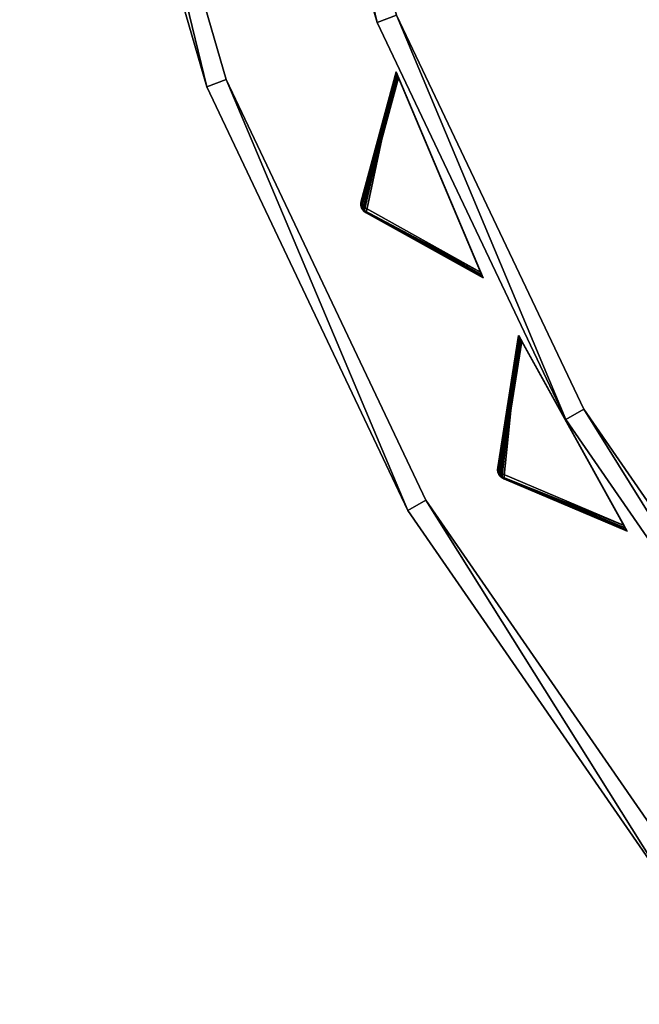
# Model space of a CAD drawing. Extents: x 1035 to 1594, y -280 to 280.
# Tile 2 of 256: x 1035 to 1094, y -187 to -93. Entities that reach past the tile are written whole.
import ezdxf

# ---------------------------------------------------------------- set-up
doc = ezdxf.new("R2010")
doc.units = 0
doc.header["$LTSCALE"] = 25.4
doc.layers.get('0').update_dxf_attribs({"color": 13, "linetype": 'CONTINUOUS'})

# ---------------------------------------------------------------- blocks, each defined once
blk = doc.blocks.new('GRUPUJ_3')
at = {"color": 254}
mesh = blk.add_polyface(dxfattribs=at)
corners = [(27.067, 172.797, 150), (24.191, 159.247, 139.866), (35.427, 152.988, 150), (24.012, 159.375, 139.717), (23.864, 159.539, 139.625), (23.757, 159.731, 139.594), (23.694, 159.943, 139.625), (23.679, 160.163, 139.717), (23.713, 160.381, 139.866)]
mesh.append_faces([[corners[k] for k in face] for face in [(0, 1, 2), (7, 0, 8)]], dxfattribs={"vtx0": -1, "color": 254})
mesh.append_faces([[corners[k] for k in face] for face in [(1, 0, 3), (3, 0, 4), (4, 0, 5), (5, 0, 6), (6, 0, 7)]], dxfattribs={"vtx0": -1, "vtx1": -1, "color": 254})
mesh = blk.add_polyface(dxfattribs=at)
corners = [(27.067, 172.797, 0.616), (23.738, 160.097, 10.41), (23.713, 160.381, 10.75)]
mesh.append_faces([[corners[k] for k in face] for face in [(0, 1, 2)]], dxfattribs={"color": 254})
mesh = blk.add_polyface(dxfattribs=at)
corners = [(27.067, 172.797, 150), (23.713, 160.381, 10.75), (23.713, 160.381, 139.866), (27.067, 172.797, 0.616)]
mesh.append_faces([[corners[k] for k in face] for face in [(0, 1, 2), (1, 0, 3)]], dxfattribs={"vtx0": -1, "color": 254})
mesh = blk.add_polyface(dxfattribs=at)
corners = [(27.067, 172.797, 0.616), (27.083, 172.759, 0.357), (23.738, 160.097, 10.41)]
mesh.append_faces([[corners[k] for k in face] for face in [(0, 1, 2)]], dxfattribs={"color": 254})
mesh = blk.add_polyface(dxfattribs=at)
corners = [(27.083, 172.759, 0.357), (27.13, 172.647, 0.162), (23.738, 160.097, 10.41)]
mesh.append_faces([[corners[k] for k in face] for face in [(0, 1, 2)]], dxfattribs={"color": 254})
mesh = blk.add_polyface(dxfattribs=at)
corners = [(27.13, 172.647, 0.162), (27.206, 172.468, 0.041), (23.738, 160.097, 10.41)]
mesh.append_faces([[corners[k] for k in face] for face in [(0, 1, 2)]], dxfattribs={"color": 254})
mesh = blk.add_polyface(dxfattribs=at)
corners = [(27.206, 172.468, 0.041), (23.952, 159.814, 10.134), (23.738, 160.097, 10.41)]
mesh.append_faces([[corners[k] for k in face] for face in [(0, 1, 2)]], dxfattribs={"color": 254})
mesh = blk.add_polyface(dxfattribs=at)
corners = [(27.206, 172.468, 0.041), (27.306, 172.229), (23.952, 159.814, 10.134)]
mesh.append_faces([[corners[k] for k in face] for face in [(0, 1, 2)]], dxfattribs={"color": 254})
mesh = blk.add_polyface(dxfattribs=at)
corners = [(27.306, 172.229), (35.187, 153.556), (23.952, 159.814, 10.134)]
mesh.append_faces([[corners[k] for k in face] for face in [(0, 1, 2)]], dxfattribs={"color": 254})
mesh = blk.add_polyface(dxfattribs=at)
corners = [(35.411, 153.026, 0.357), (35.427, 152.988, 150), (35.427, 152.988, 0.616), (27.067, 172.797, 150), (35.364, 153.138, 0.162), (35.288, 153.317, 0.041), (35.187, 153.556), (27.306, 172.229), (27.206, 172.468, 0.041), (27.13, 172.647, 0.162), (27.083, 172.759, 0.357), (27.067, 172.797, 0.616)]
mesh.append_faces([[corners[k] for k in face] for face in [(0, 1, 2), (3, 10, 11)]], dxfattribs={"vtx0": -1, "color": 254})
mesh.append_faces([[corners[k] for k in face] for face in [(1, 0, 3)]], dxfattribs={"vtx0": -1, "vtx1": -1, "color": 254})
mesh.append_faces([[corners[k] for k in face] for face in [(3, 0, 4), (3, 4, 5), (3, 5, 6), (3, 6, 7), (3, 7, 8), (3, 8, 9), (3, 9, 10)]], dxfattribs={"vtx0": -1, "vtx2": -1, "color": 254})
mesh = blk.add_polyface(dxfattribs=at)
corners = [(23.713, 160.381, 10.75), (23.679, 160.163, 139.717), (23.713, 160.381, 139.866)]
mesh.append_faces([[corners[k] for k in face] for face in [(0, 1, 2)]], dxfattribs={"color": 254})
mesh = blk.add_polyface(dxfattribs=at)
corners = [(23.713, 160.381, 10.75), (23.683, 160.017, 10.75), (23.679, 160.163, 139.717)]
mesh.append_faces([[corners[k] for k in face] for face in [(0, 1, 2)]], dxfattribs={"color": 254})
mesh = blk.add_polyface(dxfattribs=at)
corners = [(23.679, 160.163, 139.717), (23.683, 160.017, 10.75), (23.694, 159.943, 139.625)]
mesh.append_faces([[corners[k] for k in face] for face in [(0, 1, 2)]], dxfattribs={"color": 254})
mesh = blk.add_polyface(dxfattribs=at)
corners = [(23.713, 160.381, 10.75), (23.727, 159.927, 10.507), (23.683, 160.017, 10.75)]
mesh.append_faces([[corners[k] for k in face] for face in [(0, 1, 2)]], dxfattribs={"color": 254})
mesh = blk.add_polyface(dxfattribs=at)
corners = [(23.683, 160.017, 10.75), (23.727, 159.927, 10.507), (23.694, 159.943, 10.75)]
mesh.append_faces([[corners[k] for k in face] for face in [(0, 1, 2)]], dxfattribs={"color": 254})
mesh = blk.add_polyface(dxfattribs=at)
corners = [(23.683, 160.017, 10.75), (23.694, 159.943, 10.75), (23.694, 159.943, 139.625)]
mesh.append_faces([[corners[k] for k in face] for face in [(0, 1, 2)]], dxfattribs={"color": 254})
mesh = blk.add_polyface(dxfattribs=at)
corners = [(23.694, 159.943, 10.75), (23.757, 159.731, 139.594), (23.694, 159.943, 139.625)]
mesh.append_faces([[corners[k] for k in face] for face in [(0, 1, 2)]], dxfattribs={"color": 254})
mesh = blk.add_polyface(dxfattribs=at)
corners = [(23.694, 159.943, 10.75), (23.864, 159.539, 10.75), (23.864, 159.539, 139.625)]
mesh.append_faces([[corners[k] for k in face] for face in [(0, 1, 2)]], dxfattribs={"color": 254})
mesh = blk.add_polyface(dxfattribs=at)
corners = [(23.694, 159.943, 10.75), (23.727, 159.927, 10.507), (23.864, 159.539, 10.75)]
mesh.append_faces([[corners[k] for k in face] for face in [(0, 1, 2)]], dxfattribs={"color": 254})
mesh = blk.add_polyface(dxfattribs=at)
corners = [(23.694, 159.943, 10.75), (23.864, 159.539, 139.625), (23.757, 159.731, 139.594)]
mesh.append_faces([[corners[k] for k in face] for face in [(0, 1, 2)]], dxfattribs={"color": 254})
mesh = blk.add_polyface(dxfattribs=at)
corners = [(23.713, 160.381, 10.75), (23.738, 160.097, 10.41), (23.727, 159.927, 10.507)]
mesh.append_faces([[corners[k] for k in face] for face in [(0, 1, 2)]], dxfattribs={"color": 254})
mesh = blk.add_polyface(dxfattribs=at)
corners = [(23.738, 160.097, 10.41), (23.952, 159.814, 10.134), (23.727, 159.927, 10.507)]
mesh.append_faces([[corners[k] for k in face] for face in [(0, 1, 2)]], dxfattribs={"color": 254})
mesh = blk.add_polyface(dxfattribs=at)
corners = [(23.727, 159.927, 10.507), (23.952, 159.814, 10.134), (23.777, 159.74, 10.541)]
mesh.append_faces([[corners[k] for k in face] for face in [(0, 1, 2)]], dxfattribs={"color": 254})
mesh = blk.add_polyface(dxfattribs=at)
corners = [(23.727, 159.927, 10.507), (23.777, 159.74, 10.541), (23.864, 159.539, 10.75)]
mesh.append_faces([[corners[k] for k in face] for face in [(0, 1, 2)]], dxfattribs={"color": 254})
mesh = blk.add_polyface(dxfattribs=at)
corners = [(23.952, 159.814, 10.134), (23.876, 159.574, 10.507), (23.777, 159.74, 10.541)]
mesh.append_faces([[corners[k] for k in face] for face in [(0, 1, 2)]], dxfattribs={"color": 254})
mesh = blk.add_polyface(dxfattribs=at)
corners = [(23.777, 159.74, 10.541), (23.876, 159.574, 10.507), (23.864, 159.539, 10.75)]
mesh.append_faces([[corners[k] for k in face] for face in [(0, 1, 2)]], dxfattribs={"color": 254})
mesh = blk.add_polyface(dxfattribs=at)
corners = [(23.876, 159.574, 10.507), (23.91, 159.48, 10.75), (23.864, 159.539, 10.75)]
mesh.append_faces([[corners[k] for k in face] for face in [(0, 1, 2)]], dxfattribs={"color": 254})
mesh = blk.add_polyface(dxfattribs=at)
corners = [(23.864, 159.539, 10.75), (24.012, 159.375, 139.717), (23.864, 159.539, 139.625)]
mesh.append_faces([[corners[k] for k in face] for face in [(0, 1, 2)]], dxfattribs={"color": 254})
mesh = blk.add_polyface(dxfattribs=at)
corners = [(24.191, 159.247, 139.866), (24.012, 159.375, 139.717), (23.864, 159.539, 10.75)]
mesh.append_faces([[corners[k] for k in face] for face in [(0, 1, 2)]], dxfattribs={"color": 254})
mesh = blk.add_polyface(dxfattribs=at)
corners = [(23.864, 159.539, 10.75), (23.91, 159.48, 10.75), (24.191, 159.247, 139.866)]
mesh.append_faces([[corners[k] for k in face] for face in [(0, 1, 2)]], dxfattribs={"color": 254})
mesh = blk.add_polyface(dxfattribs=at)
corners = [(23.952, 159.814, 10.134), (24.005, 159.463, 10.41), (23.876, 159.574, 10.507)]
mesh.append_faces([[corners[k] for k in face] for face in [(0, 1, 2)]], dxfattribs={"color": 254})
mesh = blk.add_polyface(dxfattribs=at)
corners = [(23.876, 159.574, 10.507), (24.005, 159.463, 10.41), (23.91, 159.48, 10.75)]
mesh.append_faces([[corners[k] for k in face] for face in [(0, 1, 2)]], dxfattribs={"color": 254})
mesh = blk.add_polyface(dxfattribs=at)
corners = [(23.91, 159.48, 10.75), (24.005, 159.463, 10.41), (24.191, 159.247, 10.75)]
mesh.append_faces([[corners[k] for k in face] for face in [(0, 1, 2)]], dxfattribs={"color": 254})
mesh = blk.add_polyface(dxfattribs=at)
corners = [(24.191, 159.247, 139.866), (23.91, 159.48, 10.75), (24.191, 159.247, 10.75)]
mesh.append_faces([[corners[k] for k in face] for face in [(0, 1, 2)]], dxfattribs={"color": 254})
mesh = blk.add_polyface(dxfattribs=at)
corners = [(23.952, 159.814, 10.134), (35.187, 153.556), (24.005, 159.463, 10.41)]
mesh.append_faces([[corners[k] for k in face] for face in [(0, 1, 2)]], dxfattribs={"color": 254})
mesh = blk.add_polyface(dxfattribs=at)
corners = [(24.005, 159.463, 10.41), (35.364, 153.138, 0.162), (35.411, 153.026, 0.357)]
mesh.append_faces([[corners[k] for k in face] for face in [(0, 1, 2)]], dxfattribs={"color": 254})
mesh = blk.add_polyface(dxfattribs=at)
corners = [(24.005, 159.463, 10.41), (35.187, 153.556), (35.288, 153.317, 0.041)]
mesh.append_faces([[corners[k] for k in face] for face in [(0, 1, 2)]], dxfattribs={"color": 254})
mesh = blk.add_polyface(dxfattribs=at)
corners = [(24.005, 159.463, 10.41), (35.288, 153.317, 0.041), (35.364, 153.138, 0.162)]
mesh.append_faces([[corners[k] for k in face] for face in [(0, 1, 2)]], dxfattribs={"color": 254})
mesh = blk.add_polyface(dxfattribs=at)
corners = [(24.191, 159.247, 10.75), (24.005, 159.463, 10.41), (35.411, 153.026, 0.357)]
mesh.append_faces([[corners[k] for k in face] for face in [(0, 1, 2)]], dxfattribs={"color": 254})
mesh = blk.add_polyface(dxfattribs=at)
corners = [(24.191, 159.247, 10.75), (35.411, 153.026, 0.357), (35.427, 152.988, 0.616)]
mesh.append_faces([[corners[k] for k in face] for face in [(0, 1, 2)]], dxfattribs={"color": 254})
mesh = blk.add_polyface(dxfattribs=at)
corners = [(35.427, 152.988, 150), (24.191, 159.247, 10.75), (35.427, 152.988, 0.616), (24.191, 159.247, 139.866)]
mesh.append_faces([[corners[k] for k in face] for face in [(0, 1, 2), (1, 0, 3)]], dxfattribs={"vtx0": -1, "color": 254})
mesh = blk.add_polyface(dxfattribs=at)
corners = [(38.846, 147.454, 150), (37.427, 133.676, 139.866), (49.264, 128.647, 150), (37.235, 133.784, 139.717), (37.071, 133.931, 139.625), (36.943, 134.111, 139.594), (36.858, 134.315, 139.625), (36.82, 134.532, 139.717), (36.83, 134.753, 139.866)]
mesh.append_faces([[corners[k] for k in face] for face in [(0, 1, 2), (7, 0, 8)]], dxfattribs={"vtx0": -1, "color": 254})
mesh.append_faces([[corners[k] for k in face] for face in [(1, 0, 3), (3, 0, 4), (4, 0, 5), (5, 0, 6), (6, 0, 7)]], dxfattribs={"vtx0": -1, "vtx1": -1, "color": 254})
mesh = blk.add_polyface(dxfattribs=at)
corners = [(38.846, 147.454, 150), (36.83, 134.753, 10.75), (36.83, 134.753, 139.866), (38.846, 147.454, 0.616)]
mesh.append_faces([[corners[k] for k in face] for face in [(0, 1, 2), (1, 0, 3)]], dxfattribs={"vtx0": -1, "color": 254})
mesh = blk.add_polyface(dxfattribs=at)
corners = [(38.846, 147.454, 0.616), (36.886, 134.473, 10.41), (36.83, 134.753, 10.75)]
mesh.append_faces([[corners[k] for k in face] for face in [(0, 1, 2)]], dxfattribs={"color": 254})
mesh = blk.add_polyface(dxfattribs=at)
corners = [(38.846, 147.454, 0.616), (38.866, 147.419, 0.357), (36.886, 134.473, 10.41)]
mesh.append_faces([[corners[k] for k in face] for face in [(0, 1, 2)]], dxfattribs={"color": 254})
mesh = blk.add_polyface(dxfattribs=at)
corners = [(38.866, 147.419, 0.357), (38.925, 147.313, 0.162), (36.886, 134.473, 10.41)]
mesh.append_faces([[corners[k] for k in face] for face in [(0, 1, 2)]], dxfattribs={"color": 254})
mesh = blk.add_polyface(dxfattribs=at)
corners = [(38.925, 147.313, 0.162), (39.019, 147.142, 0.041), (36.886, 134.473, 10.41)]
mesh.append_faces([[corners[k] for k in face] for face in [(0, 1, 2)]], dxfattribs={"color": 254})
mesh = blk.add_polyface(dxfattribs=at)
corners = [(39.019, 147.142, 0.041), (37.129, 134.214, 10.134), (36.886, 134.473, 10.41)]
mesh.append_faces([[corners[k] for k in face] for face in [(0, 1, 2)]], dxfattribs={"color": 254})
mesh = blk.add_polyface(dxfattribs=at)
corners = [(39.019, 147.142, 0.041), (39.144, 146.916), (37.129, 134.214, 10.134)]
mesh.append_faces([[corners[k] for k in face] for face in [(0, 1, 2)]], dxfattribs={"color": 254})
mesh = blk.add_polyface(dxfattribs=at)
corners = [(39.144, 146.916), (48.966, 129.186), (37.129, 134.214, 10.134)]
mesh.append_faces([[corners[k] for k in face] for face in [(0, 1, 2)]], dxfattribs={"color": 254})
mesh = blk.add_polyface(dxfattribs=at)
corners = [(49.244, 128.683, 0.357), (49.264, 128.647, 150), (49.264, 128.647, 0.616), (38.846, 147.454, 150), (49.185, 128.789, 0.162), (49.091, 128.959, 0.041), (48.966, 129.186), (39.144, 146.916), (39.019, 147.142, 0.041), (38.925, 147.313, 0.162), (38.866, 147.419, 0.357), (38.846, 147.454, 0.616)]
mesh.append_faces([[corners[k] for k in face] for face in [(0, 1, 2), (3, 10, 11)]], dxfattribs={"vtx0": -1, "color": 254})
mesh.append_faces([[corners[k] for k in face] for face in [(1, 0, 3)]], dxfattribs={"vtx0": -1, "vtx1": -1, "color": 254})
mesh.append_faces([[corners[k] for k in face] for face in [(3, 0, 4), (3, 4, 5), (3, 5, 6), (3, 6, 7), (3, 7, 8), (3, 8, 9), (3, 9, 10)]], dxfattribs={"vtx0": -1, "vtx2": -1, "color": 254})
mesh = blk.add_polyface(dxfattribs=at)
corners = [(36.83, 134.753, 10.75), (36.82, 134.532, 139.717), (36.83, 134.753, 139.866)]
mesh.append_faces([[corners[k] for k in face] for face in [(0, 1, 2)]], dxfattribs={"color": 254})
mesh = blk.add_polyface(dxfattribs=at)
corners = [(36.83, 134.753, 10.75), (36.84, 134.388, 10.75), (36.82, 134.532, 139.717)]
mesh.append_faces([[corners[k] for k in face] for face in [(0, 1, 2)]], dxfattribs={"color": 254})
mesh = blk.add_polyface(dxfattribs=at)
corners = [(36.82, 134.532, 139.717), (36.84, 134.388, 10.75), (36.858, 134.315, 139.625)]
mesh.append_faces([[corners[k] for k in face] for face in [(0, 1, 2)]], dxfattribs={"color": 254})
mesh = blk.add_polyface(dxfattribs=at)
corners = [(36.83, 134.753, 10.75), (36.886, 134.473, 10.41), (36.894, 134.302, 10.507)]
mesh.append_faces([[corners[k] for k in face] for face in [(0, 1, 2)]], dxfattribs={"color": 254})
mesh = blk.add_polyface(dxfattribs=at)
corners = [(36.83, 134.753, 10.75), (36.894, 134.302, 10.507), (36.84, 134.388, 10.75)]
mesh.append_faces([[corners[k] for k in face] for face in [(0, 1, 2)]], dxfattribs={"color": 254})
mesh = blk.add_polyface(dxfattribs=at)
corners = [(36.84, 134.388, 10.75), (36.894, 134.302, 10.507), (36.858, 134.315, 10.75)]
mesh.append_faces([[corners[k] for k in face] for face in [(0, 1, 2)]], dxfattribs={"color": 254})
mesh = blk.add_polyface(dxfattribs=at)
corners = [(36.84, 134.388, 10.75), (36.858, 134.315, 10.75), (36.858, 134.315, 139.625)]
mesh.append_faces([[corners[k] for k in face] for face in [(0, 1, 2)]], dxfattribs={"color": 254})
mesh = blk.add_polyface(dxfattribs=at)
corners = [(36.886, 134.473, 10.41), (37.129, 134.214, 10.134), (36.894, 134.302, 10.507)]
mesh.append_faces([[corners[k] for k in face] for face in [(0, 1, 2)]], dxfattribs={"color": 254})
mesh = blk.add_polyface(dxfattribs=at)
corners = [(36.858, 134.315, 10.75), (36.894, 134.302, 10.507), (37.071, 133.931, 10.75)]
mesh.append_faces([[corners[k] for k in face] for face in [(0, 1, 2)]], dxfattribs={"color": 254})
mesh = blk.add_polyface(dxfattribs=at)
corners = [(36.858, 134.315, 10.75), (37.071, 133.931, 139.625), (36.943, 134.111, 139.594)]
mesh.append_faces([[corners[k] for k in face] for face in [(0, 1, 2)]], dxfattribs={"color": 254})
mesh = blk.add_polyface(dxfattribs=at)
corners = [(36.858, 134.315, 10.75), (37.071, 133.931, 10.75), (37.071, 133.931, 139.625)]
mesh.append_faces([[corners[k] for k in face] for face in [(0, 1, 2)]], dxfattribs={"color": 254})
mesh = blk.add_polyface(dxfattribs=at)
corners = [(36.858, 134.315, 10.75), (36.943, 134.111, 139.594), (36.858, 134.315, 139.625)]
mesh.append_faces([[corners[k] for k in face] for face in [(0, 1, 2)]], dxfattribs={"color": 254})
mesh = blk.add_polyface(dxfattribs=at)
corners = [(36.894, 134.302, 10.507), (36.963, 134.122, 10.541), (37.071, 133.931, 10.75)]
mesh.append_faces([[corners[k] for k in face] for face in [(0, 1, 2)]], dxfattribs={"color": 254})
mesh = blk.add_polyface(dxfattribs=at)
corners = [(36.894, 134.302, 10.507), (37.129, 134.214, 10.134), (36.963, 134.122, 10.541)]
mesh.append_faces([[corners[k] for k in face] for face in [(0, 1, 2)]], dxfattribs={"color": 254})
mesh = blk.add_polyface(dxfattribs=at)
corners = [(37.129, 134.214, 10.134), (37.079, 133.968, 10.507), (36.963, 134.122, 10.541)]
mesh.append_faces([[corners[k] for k in face] for face in [(0, 1, 2)]], dxfattribs={"color": 254})
mesh = blk.add_polyface(dxfattribs=at)
corners = [(36.963, 134.122, 10.541), (37.079, 133.968, 10.507), (37.071, 133.931, 10.75)]
mesh.append_faces([[corners[k] for k in face] for face in [(0, 1, 2)]], dxfattribs={"color": 254})
mesh = blk.add_polyface(dxfattribs=at)
corners = [(37.079, 133.968, 10.507), (37.123, 133.877, 10.75), (37.071, 133.931, 10.75)]
mesh.append_faces([[corners[k] for k in face] for face in [(0, 1, 2)]], dxfattribs={"color": 254})
mesh = blk.add_polyface(dxfattribs=at)
corners = [(37.427, 133.676, 139.866), (37.235, 133.784, 139.717), (37.071, 133.931, 10.75)]
mesh.append_faces([[corners[k] for k in face] for face in [(0, 1, 2)]], dxfattribs={"color": 254})
mesh = blk.add_polyface(dxfattribs=at)
corners = [(37.071, 133.931, 10.75), (37.123, 133.877, 10.75), (37.427, 133.676, 139.866)]
mesh.append_faces([[corners[k] for k in face] for face in [(0, 1, 2)]], dxfattribs={"color": 254})
mesh = blk.add_polyface(dxfattribs=at)
corners = [(37.235, 133.784, 139.717), (37.071, 133.931, 139.625), (37.071, 133.931, 10.75)]
mesh.append_faces([[corners[k] for k in face] for face in [(0, 1, 2)]], dxfattribs={"color": 254})
mesh = blk.add_polyface(dxfattribs=at)
corners = [(37.129, 134.214, 10.134), (37.219, 133.871, 10.41), (37.079, 133.968, 10.507)]
mesh.append_faces([[corners[k] for k in face] for face in [(0, 1, 2)]], dxfattribs={"color": 254})
mesh = blk.add_polyface(dxfattribs=at)
corners = [(37.123, 133.877, 10.75), (37.079, 133.968, 10.507), (37.219, 133.871, 10.41)]
mesh.append_faces([[corners[k] for k in face] for face in [(0, 1, 2)]], dxfattribs={"color": 254})
mesh = blk.add_polyface(dxfattribs=at)
corners = [(37.123, 133.877, 10.75), (37.219, 133.871, 10.41), (37.427, 133.676, 10.75)]
mesh.append_faces([[corners[k] for k in face] for face in [(0, 1, 2)]], dxfattribs={"color": 254})
mesh = blk.add_polyface(dxfattribs=at)
corners = [(37.427, 133.676, 139.866), (37.123, 133.877, 10.75), (37.427, 133.676, 10.75)]
mesh.append_faces([[corners[k] for k in face] for face in [(0, 1, 2)]], dxfattribs={"color": 254})
mesh = blk.add_polyface(dxfattribs=at)
corners = [(37.129, 134.214, 10.134), (48.966, 129.186), (37.219, 133.871, 10.41)]
mesh.append_faces([[corners[k] for k in face] for face in [(0, 1, 2)]], dxfattribs={"color": 254})
mesh = blk.add_polyface(dxfattribs=at)
corners = [(37.219, 133.871, 10.41), (48.966, 129.186), (49.091, 128.959, 0.041)]
mesh.append_faces([[corners[k] for k in face] for face in [(0, 1, 2)]], dxfattribs={"color": 254})
mesh = blk.add_polyface(dxfattribs=at)
corners = [(37.219, 133.871, 10.41), (49.091, 128.959, 0.041), (49.185, 128.789, 0.162)]
mesh.append_faces([[corners[k] for k in face] for face in [(0, 1, 2)]], dxfattribs={"color": 254})
mesh = blk.add_polyface(dxfattribs=at)
corners = [(37.219, 133.871, 10.41), (49.185, 128.789, 0.162), (49.244, 128.683, 0.357)]
mesh.append_faces([[corners[k] for k in face] for face in [(0, 1, 2)]], dxfattribs={"color": 254})
mesh = blk.add_polyface(dxfattribs=at)
corners = [(37.427, 133.676, 10.75), (37.219, 133.871, 10.41), (49.244, 128.683, 0.357)]
mesh.append_faces([[corners[k] for k in face] for face in [(0, 1, 2)]], dxfattribs={"color": 254})
mesh = blk.add_polyface(dxfattribs=at)
corners = [(49.264, 128.647, 150), (37.427, 133.676, 10.75), (49.264, 128.647, 0.616), (37.427, 133.676, 139.866)]
mesh.append_faces([[corners[k] for k in face] for face in [(0, 1, 2), (1, 0, 3)]], dxfattribs={"vtx0": -1, "color": 254})
mesh = blk.add_polyface(dxfattribs=at)
corners = [(37.427, 133.676, 10.75), (49.244, 128.683, 0.357), (49.264, 128.647, 0.616)]
mesh.append_faces([[corners[k] for k in face] for face in [(0, 1, 2)]], dxfattribs={"color": 254})
blk = doc.blocks.new('CRISTAL-M-7628-7627_STL_1')
at = {"color": 0}
blk.add_blockref('GRUPUJ_3', (14.455, -270.63, 250.002), dxfattribs=at)
at = {"color": 250}
mesh = blk.add_polyface(dxfattribs=at)
corners = [(5.38, -11.274, 430.002), (7.378, -11.194, 430.002), (7.194, 33.75, 430.002), (10.811, -56.007, 430.002), (12.771, -55.607, 430.002), (23.348, -99.289, 430.002), (25.218, -98.58, 430.002), (42.665, -140, 430.002), (44.397, -139, 430.002), (68.263, -177.085, 430.002), (69.812, -175.82, 430.002), (99.478, -209.583, 430.002), (100.804, -208.086, 430.002), (135.502, -236.653, 430.002), (136.571, -234.963, 430.002), (175.402, -257.594, 430.002), (176.186, -255.754, 430.002), (218.144, -271.864, 430.002), (218.623, -269.922, 430.002), (262.622, -279.092, 430.002), (262.783, -277.099, 430.002), (285.152, -280, 430.002), (285.152, -278, 430.002), (307.683, -279.092, 430.002), (307.522, -277.099, 430.002), (351.682, -269.922, 430.002), (352.161, -271.864, 430.002), (394.119, -255.754, 430.002), (394.903, -257.594, 430.002), (433.734, -234.963, 430.002), (434.803, -236.653, 430.002), (469.501, -208.086, 430.002), (470.827, -209.583, 430.002), (500.493, -175.82, 430.002), (502.042, -177.085, 430.002), (525.908, -139, 430.002), (527.64, -140, 430.002), (545.087, -98.58, 430.002), (546.957, -99.289, 430.002), (557.534, -55.607, 430.002), (559.494, -56.007, 430.002), (562.927, -11.194, 430.002), (564.925, -11.274, 430.002), (563.111, 33.75, 430.002), (9.179, 33.509, 430.002), (16.207, 77.901, 430.002), (18.128, 77.344, 430.002), (32.186, 120.034, 430.002), (33.993, 119.177, 430.002), (54.717, 159.058, 430.002), (56.363, 157.922, 430.002), (83.216, 193.963, 430.002), (84.658, 192.577, 430.002), (116.945, 223.844, 430.002), (118.146, 222.245, 430.002), (155.03, 247.928, 430.002), (155.959, 246.157, 430.002), (196.485, 265.59, 430.002), (197.119, 263.693, 430.002), (240.237, 276.374, 430.002), (240.558, 274.4, 430.002), (285.152, 280, 430.002), (285.152, 278, 430.002), (329.747, 274.4, 430.002), (330.068, 276.374, 430.002), (373.186, 263.693, 430.002), (373.819, 265.59, 430.002), (414.345, 246.157, 430.002), (415.275, 247.928, 430.002), (452.159, 222.245, 430.002), (453.36, 223.844, 430.002), (485.647, 192.577, 430.002), (487.089, 193.963, 430.002), (513.942, 157.922, 430.002), (515.588, 159.058, 430.002), (536.312, 119.177, 430.002), (538.119, 120.034, 430.002), (552.177, 77.344, 430.002), (554.098, 77.901, 430.002), (561.126, 33.509, 430.002)]
mesh.append_faces([[corners[k] for k in face] for face in [(0, 1, 2), (1, 3, 4), (4, 5, 6), (6, 7, 8), (8, 9, 10), (10, 11, 12), (12, 13, 14), (14, 15, 16), (16, 17, 18), (18, 19, 20), (20, 21, 22), (22, 23, 24), (24, 23, 25), (25, 26, 27), (27, 28, 29), (29, 30, 31), (31, 32, 33), (33, 34, 35), (35, 36, 37), (37, 38, 39), (39, 40, 41), (2, 44, 45), (44, 2, 1), (45, 46, 47), (47, 48, 49), (49, 50, 51), (51, 52, 53), (53, 54, 55), (55, 56, 57), (57, 58, 59), (59, 60, 61), (61, 63, 64), (64, 65, 66), (66, 67, 68), (68, 69, 70), (70, 71, 72), (72, 73, 74), (74, 75, 76), (76, 77, 78), (78, 79, 43)]], dxfattribs={"vtx0": -1, "vtx1": -1, "color": 250})
mesh.append_faces([[corners[k] for k in face] for face in [(1, 0, 3), (4, 3, 5), (6, 5, 7), (8, 7, 9), (10, 9, 11), (12, 11, 13), (14, 13, 15), (16, 15, 17), (18, 17, 19), (20, 19, 21), (22, 21, 23), (25, 23, 26), (27, 26, 28), (29, 28, 30), (31, 30, 32), (33, 32, 34), (35, 34, 36), (37, 36, 38), (39, 38, 40), (41, 40, 42), (41, 42, 43), (45, 44, 46), (47, 46, 48), (49, 48, 50), (51, 50, 52), (53, 52, 54), (55, 54, 56), (57, 56, 58), (59, 58, 60), (61, 60, 62), (61, 62, 63), (64, 63, 65), (66, 65, 67), (68, 67, 69), (70, 69, 71), (72, 71, 73), (74, 73, 75), (76, 75, 77), (78, 77, 79), (43, 79, 41)]], dxfattribs={"vtx0": -1, "vtx2": -1, "color": 250})
mesh = blk.add_polyface(dxfattribs=at)
corners = [(7.194, 33.75, 410.002), (9.179, 33.509, 410.002), (7.378, -11.194, 410.002), (16.207, 77.901, 410.002), (18.128, 77.344, 410.002), (32.186, 120.034, 410.002), (33.993, 119.177, 410.002), (54.717, 159.058, 410.002), (56.363, 157.922, 410.002), (83.216, 193.963, 410.002), (84.658, 192.577, 410.002), (116.945, 223.844, 410.002), (118.146, 222.245, 410.002), (155.03, 247.928, 410.002), (155.959, 246.157, 410.002), (196.485, 265.59, 410.002), (197.119, 263.693, 410.002), (240.237, 276.374, 410.002), (240.558, 274.4, 410.002), (285.152, 280, 410.002), (285.152, 278, 410.002), (330.068, 276.374, 410.002), (329.747, 274.4, 410.002), (373.186, 263.693, 410.002), (373.819, 265.59, 410.002), (414.345, 246.157, 410.002), (415.275, 247.928, 410.002), (452.159, 222.245, 410.002), (453.36, 223.844, 410.002), (485.647, 192.577, 410.002), (487.089, 193.963, 410.002), (513.942, 157.922, 410.002), (515.588, 159.058, 410.002), (536.312, 119.177, 410.002), (538.119, 120.034, 410.002), (552.177, 77.344, 410.002), (554.098, 77.901, 410.002), (561.126, 33.509, 410.002), (563.111, 33.75, 410.002), (562.927, -11.194, 410.002), (5.38, -11.274, 410.002), (10.811, -56.007, 410.002), (12.771, -55.607, 410.002), (23.348, -99.289, 410.002), (25.218, -98.58, 410.002), (42.665, -140, 410.002), (44.397, -139, 410.002), (68.263, -177.085, 410.002), (69.812, -175.82, 410.002), (99.478, -209.583, 410.002), (100.804, -208.086, 410.002), (135.502, -236.653, 410.002), (136.571, -234.963, 410.002), (175.402, -257.594, 410.002), (176.186, -255.754, 410.002), (218.144, -271.864, 410.002), (218.623, -269.922, 410.002), (262.622, -279.092, 410.002), (262.783, -277.099, 410.002), (285.152, -280, 410.002), (285.152, -278, 410.002), (307.522, -277.099, 410.002), (307.683, -279.092, 410.002), (351.682, -269.922, 410.002), (352.161, -271.864, 410.002), (394.119, -255.754, 410.002), (394.903, -257.594, 410.002), (433.734, -234.963, 410.002), (434.803, -236.653, 410.002), (469.501, -208.086, 410.002), (470.827, -209.583, 410.002), (500.493, -175.82, 410.002), (502.042, -177.085, 410.002), (525.908, -139, 410.002), (527.64, -140, 410.002), (545.087, -98.58, 410.002), (546.957, -99.289, 410.002), (557.534, -55.607, 410.002), (559.494, -56.007, 410.002), (564.925, -11.274, 410.002)]
mesh.append_faces([[corners[k] for k in face] for face in [(1, 3, 4), (4, 5, 6), (6, 7, 8), (8, 9, 10), (10, 11, 12), (12, 13, 14), (14, 15, 16), (16, 17, 18), (18, 19, 20), (20, 21, 22), (22, 21, 23), (23, 24, 25), (25, 26, 27), (27, 28, 29), (29, 30, 31), (31, 32, 33), (33, 34, 35), (35, 36, 37), (37, 38, 39), (40, 2, 41), (41, 42, 43), (43, 44, 45), (45, 46, 47), (47, 48, 49), (49, 50, 51), (51, 52, 53), (53, 54, 55), (55, 56, 57), (57, 58, 59), (59, 61, 62), (62, 63, 64), (64, 65, 66), (66, 67, 68), (68, 69, 70), (70, 71, 72), (72, 73, 74), (74, 75, 76), (76, 77, 78), (78, 39, 79), (79, 39, 38)]], dxfattribs={"vtx0": -1, "vtx1": -1, "color": 250})
mesh.append_faces([[corners[k] for k in face] for face in [(0, 1, 2), (1, 0, 3), (4, 3, 5), (6, 5, 7), (8, 7, 9), (10, 9, 11), (12, 11, 13), (14, 13, 15), (16, 15, 17), (18, 17, 19), (20, 19, 21), (23, 21, 24), (25, 24, 26), (27, 26, 28), (29, 28, 30), (31, 30, 32), (33, 32, 34), (35, 34, 36), (37, 36, 38), (2, 40, 0), (41, 2, 42), (43, 42, 44), (45, 44, 46), (47, 46, 48), (49, 48, 50), (51, 50, 52), (53, 52, 54), (55, 54, 56), (57, 56, 58), (59, 58, 60), (59, 60, 61), (62, 61, 63), (64, 63, 65), (66, 65, 67), (68, 67, 69), (70, 69, 71), (72, 71, 73), (74, 73, 75), (76, 75, 77), (78, 77, 39)]], dxfattribs={"vtx0": -1, "vtx2": -1, "color": 250})
mesh = blk.add_polyface(dxfattribs=at)
corners = [(22.865, -10.57, 417.002), (24.864, -10.489, 417.002), (24.566, 31.641, 417.002), (27.957, -52.507, 417.002), (29.917, -52.107, 417.002), (39.711, -93.084, 417.002), (41.581, -92.375, 417.002), (57.821, -131.25, 417.002), (59.553, -130.25, 417.002), (81.819, -166.017, 417.002), (83.368, -164.752, 417.002), (111.083, -196.484, 417.002), (112.409, -194.987, 417.002), (144.855, -221.862, 417.002), (145.924, -220.172, 417.002), (182.261, -241.495, 417.002), (183.045, -239.655, 417.002), (222.332, -254.872, 417.002), (222.811, -252.93, 417.002), (264.03, -261.649, 417.002), (264.191, -259.655, 417.002), (285.152, -262.5, 417.002), (285.152, -260.5, 417.002), (306.275, -261.649, 417.002), (306.114, -259.655, 417.002), (347.494, -252.93, 417.002), (347.973, -254.872, 417.002), (387.26, -239.655, 417.002), (388.044, -241.495, 417.002), (424.381, -220.172, 417.002), (425.45, -221.862, 417.002), (457.896, -194.987, 417.002), (459.222, -196.484, 417.002), (486.937, -164.752, 417.002), (488.486, -166.017, 417.002), (510.752, -130.25, 417.002), (512.484, -131.25, 417.002), (528.724, -92.375, 417.002), (530.594, -93.084, 417.002), (540.388, -52.107, 417.002), (542.348, -52.507, 417.002), (545.441, -10.489, 417.002), (547.44, -10.57, 417.002), (545.739, 31.641, 417.002), (26.552, 31.4, 417.002), (33.016, 73.032, 417.002), (34.937, 72.476, 417.002), (47.997, 112.532, 417.002), (49.804, 111.674, 417.002), (69.119, 149.117, 417.002), (70.765, 147.981, 417.002), (95.837, 181.84, 417.002), (97.279, 180.455, 417.002), (127.458, 209.854, 417.002), (128.659, 208.255, 417.002), (163.163, 232.432, 417.002), (164.092, 230.661, 417.002), (202.027, 248.991, 417.002), (202.66, 247.094, 417.002), (243.044, 259.101, 417.002), (243.365, 257.127, 417.002), (285.152, 262.5, 417.002), (285.152, 260.5, 417.002), (326.94, 257.127, 417.002), (327.26, 259.101, 417.002), (367.644, 247.094, 417.002), (368.278, 248.991, 417.002), (406.213, 230.661, 417.002), (407.142, 232.432, 417.002), (441.646, 208.255, 417.002), (442.847, 209.854, 417.002), (473.026, 180.455, 417.002), (474.468, 181.84, 417.002), (499.54, 147.981, 417.002), (501.186, 149.117, 417.002), (520.501, 111.674, 417.002), (522.308, 112.532, 417.002), (535.367, 72.476, 417.002), (537.288, 73.032, 417.002), (543.753, 31.4, 417.002)]
mesh.append_faces([[corners[k] for k in face] for face in [(0, 1, 2), (1, 3, 4), (4, 5, 6), (6, 7, 8), (8, 9, 10), (10, 11, 12), (12, 13, 14), (14, 15, 16), (16, 17, 18), (18, 19, 20), (20, 21, 22), (22, 23, 24), (24, 23, 25), (25, 26, 27), (27, 28, 29), (29, 30, 31), (31, 32, 33), (33, 34, 35), (35, 36, 37), (37, 38, 39), (39, 40, 41), (2, 44, 45), (44, 2, 1), (45, 46, 47), (47, 48, 49), (49, 50, 51), (51, 52, 53), (53, 54, 55), (55, 56, 57), (57, 58, 59), (59, 60, 61), (61, 63, 64), (64, 65, 66), (66, 67, 68), (68, 69, 70), (70, 71, 72), (72, 73, 74), (74, 75, 76), (76, 77, 78), (78, 79, 43)]], dxfattribs={"vtx0": -1, "vtx1": -1, "color": 250})
mesh.append_faces([[corners[k] for k in face] for face in [(1, 0, 3), (4, 3, 5), (6, 5, 7), (8, 7, 9), (10, 9, 11), (12, 11, 13), (14, 13, 15), (16, 15, 17), (18, 17, 19), (20, 19, 21), (22, 21, 23), (25, 23, 26), (27, 26, 28), (29, 28, 30), (31, 30, 32), (33, 32, 34), (35, 34, 36), (37, 36, 38), (39, 38, 40), (41, 40, 42), (41, 42, 43), (45, 44, 46), (47, 46, 48), (49, 48, 50), (51, 50, 52), (53, 52, 54), (55, 54, 56), (57, 56, 58), (59, 58, 60), (61, 60, 62), (61, 62, 63), (64, 63, 65), (66, 65, 67), (68, 67, 69), (70, 69, 71), (72, 71, 73), (74, 73, 75), (76, 75, 77), (78, 77, 79), (43, 79, 41)]], dxfattribs={"vtx0": -1, "vtx2": -1, "color": 250})
mesh = blk.add_polyface(dxfattribs=at)
corners = [(24.566, 31.641, 410.002), (26.552, 31.4, 410.002), (24.864, -10.489, 410.002), (33.016, 73.032, 410.002), (34.937, 72.476, 410.002), (47.997, 112.532, 410.002), (49.804, 111.674, 410.002), (69.119, 149.117, 410.002), (70.765, 147.981, 410.002), (95.837, 181.84, 410.002), (97.279, 180.455, 410.002), (127.458, 209.854, 410.002), (128.659, 208.255, 410.002), (163.163, 232.432, 410.002), (164.092, 230.661, 410.002), (202.027, 248.991, 410.002), (202.66, 247.094, 410.002), (243.044, 259.101, 410.002), (243.365, 257.127, 410.002), (285.152, 262.5, 410.002), (285.152, 260.5, 410.002), (327.26, 259.101, 410.002), (326.94, 257.127, 410.002), (367.644, 247.094, 410.002), (368.278, 248.991, 410.002), (406.213, 230.661, 410.002), (407.142, 232.432, 410.002), (441.646, 208.255, 410.002), (442.847, 209.854, 410.002), (473.026, 180.455, 410.002), (474.468, 181.84, 410.002), (499.54, 147.981, 410.002), (501.186, 149.117, 410.002), (520.501, 111.674, 410.002), (522.308, 112.532, 410.002), (535.367, 72.476, 410.002), (537.288, 73.032, 410.002), (543.753, 31.4, 410.002), (545.739, 31.641, 410.002), (545.441, -10.489, 410.002), (22.865, -10.57, 410.002), (27.957, -52.507, 410.002), (29.917, -52.107, 410.002), (39.711, -93.084, 410.002), (41.581, -92.375, 410.002), (57.821, -131.25, 410.002), (59.553, -130.25, 410.002), (81.819, -166.017, 410.002), (83.368, -164.752, 410.002), (111.083, -196.484, 410.002), (112.409, -194.987, 410.002), (144.855, -221.862, 410.002), (145.924, -220.172, 410.002), (182.261, -241.495, 410.002), (183.045, -239.655, 410.002), (222.332, -254.872, 410.002), (222.811, -252.93, 410.002), (264.03, -261.649, 410.002), (264.191, -259.655, 410.002), (285.152, -262.5, 410.002), (285.152, -260.5, 410.002), (306.114, -259.655, 410.002), (306.275, -261.649, 410.002), (347.494, -252.93, 410.002), (347.973, -254.872, 410.002), (387.26, -239.655, 410.002), (388.044, -241.495, 410.002), (424.381, -220.172, 410.002), (425.45, -221.862, 410.002), (457.896, -194.987, 410.002), (459.222, -196.484, 410.002), (486.937, -164.752, 410.002), (488.486, -166.017, 410.002), (510.752, -130.25, 410.002), (512.484, -131.25, 410.002), (528.724, -92.375, 410.002), (530.594, -93.084, 410.002), (540.388, -52.107, 410.002), (542.348, -52.507, 410.002), (547.44, -10.57, 410.002)]
mesh.append_faces([[corners[k] for k in face] for face in [(1, 3, 4), (4, 5, 6), (6, 7, 8), (8, 9, 10), (10, 11, 12), (12, 13, 14), (14, 15, 16), (16, 17, 18), (18, 19, 20), (20, 21, 22), (22, 21, 23), (23, 24, 25), (25, 26, 27), (27, 28, 29), (29, 30, 31), (31, 32, 33), (33, 34, 35), (35, 36, 37), (37, 38, 39), (40, 2, 41), (41, 42, 43), (43, 44, 45), (45, 46, 47), (47, 48, 49), (49, 50, 51), (51, 52, 53), (53, 54, 55), (55, 56, 57), (57, 58, 59), (59, 61, 62), (62, 63, 64), (64, 65, 66), (66, 67, 68), (68, 69, 70), (70, 71, 72), (72, 73, 74), (74, 75, 76), (76, 77, 78), (78, 39, 79), (79, 39, 38)]], dxfattribs={"vtx0": -1, "vtx1": -1, "color": 250})
mesh.append_faces([[corners[k] for k in face] for face in [(0, 1, 2), (1, 0, 3), (4, 3, 5), (6, 5, 7), (8, 7, 9), (10, 9, 11), (12, 11, 13), (14, 13, 15), (16, 15, 17), (18, 17, 19), (20, 19, 21), (23, 21, 24), (25, 24, 26), (27, 26, 28), (29, 28, 30), (31, 30, 32), (33, 32, 34), (35, 34, 36), (37, 36, 38), (2, 40, 0), (41, 2, 42), (43, 42, 44), (45, 44, 46), (47, 46, 48), (49, 48, 50), (51, 50, 52), (53, 52, 54), (55, 54, 56), (57, 56, 58), (59, 58, 60), (59, 60, 61), (62, 61, 63), (64, 63, 65), (66, 65, 67), (68, 67, 69), (70, 69, 71), (72, 71, 73), (74, 73, 75), (76, 75, 77), (78, 77, 39)]], dxfattribs={"vtx0": -1, "vtx2": -1, "color": 250})
mesh = blk.add_polyface(dxfattribs=at)
corners = [(27.957, -52.507, 417.002), (39.711, -93.084, 410.002), (39.711, -93.084, 417.002), (27.957, -52.507, 410.002)]
mesh.append_faces([[corners[k] for k in face] for face in [(0, 1, 2), (1, 0, 3)]], dxfattribs={"vtx0": -1, "color": 250})
mesh = blk.add_polyface(dxfattribs=at)
corners = [(12.771, -55.607, 410.002), (25.218, -98.58, 430.002), (25.218, -98.58, 410.002), (12.771, -55.607, 430.002)]
mesh.append_faces([[corners[k] for k in face] for face in [(0, 1, 2), (1, 0, 3)]], dxfattribs={"vtx0": -1, "color": 250})
mesh = blk.add_polyface(dxfattribs=at)
corners = [(10.811, -56.007, 430.002), (23.348, -99.289, 410.002), (23.348, -99.289, 430.002), (10.811, -56.007, 410.002)]
mesh.append_faces([[corners[k] for k in face] for face in [(0, 1, 2), (1, 0, 3)]], dxfattribs={"vtx0": -1, "color": 250})
mesh = blk.add_polyface(dxfattribs=at)
corners = [(41.581, -92.375, 410.002), (59.553, -130.25, 417.002), (59.553, -130.25, 410.002), (41.581, -92.375, 417.002)]
mesh.append_faces([[corners[k] for k in face] for face in [(0, 1, 2), (1, 0, 3)]], dxfattribs={"vtx0": -1, "color": 250})
mesh = blk.add_polyface(dxfattribs=at)
corners = [(39.711, -93.084, 417.002), (57.821, -131.25, 410.002), (57.821, -131.25, 417.002), (39.711, -93.084, 410.002)]
mesh.append_faces([[corners[k] for k in face] for face in [(0, 1, 2), (1, 0, 3)]], dxfattribs={"vtx0": -1, "color": 250})
mesh = blk.add_polyface(dxfattribs=at)
corners = [(23.348, -99.289, 430.002), (42.665, -140, 410.002), (42.665, -140, 430.002), (23.348, -99.289, 410.002)]
mesh.append_faces([[corners[k] for k in face] for face in [(0, 1, 2), (1, 0, 3)]], dxfattribs={"vtx0": -1, "color": 250})
mesh = blk.add_polyface(dxfattribs=at)
corners = [(25.218, -98.58, 410.002), (44.397, -139, 430.002), (44.397, -139, 410.002), (25.218, -98.58, 430.002)]
mesh.append_faces([[corners[k] for k in face] for face in [(0, 1, 2), (1, 0, 3)]], dxfattribs={"vtx0": -1, "color": 250})
mesh = blk.add_polyface(dxfattribs=at)
corners = [(59.553, -130.25, 410.002), (83.368, -164.752, 417.002), (83.368, -164.752, 410.002), (59.553, -130.25, 417.002)]
mesh.append_faces([[corners[k] for k in face] for face in [(0, 1, 2), (1, 0, 3)]], dxfattribs={"vtx0": -1, "color": 250})
mesh = blk.add_polyface(dxfattribs=at)
corners = [(57.821, -131.25, 417.002), (81.819, -166.017, 410.002), (81.819, -166.017, 417.002), (57.821, -131.25, 410.002)]
mesh.append_faces([[corners[k] for k in face] for face in [(0, 1, 2), (1, 0, 3)]], dxfattribs={"vtx0": -1, "color": 250})
mesh = blk.add_polyface(dxfattribs=at)
corners = [(44.397, -139, 410.002), (69.812, -175.82, 430.002), (69.812, -175.82, 410.002), (44.397, -139, 430.002)]
mesh.append_faces([[corners[k] for k in face] for face in [(0, 1, 2), (1, 0, 3)]], dxfattribs={"vtx0": -1, "color": 250})
mesh = blk.add_polyface(dxfattribs=at)
corners = [(42.665, -140, 430.002), (68.263, -177.085, 410.002), (68.263, -177.085, 430.002), (42.665, -140, 410.002)]
mesh.append_faces([[corners[k] for k in face] for face in [(0, 1, 2), (1, 0, 3)]], dxfattribs={"vtx0": -1, "color": 250})
blk = doc.blocks.new('GRUPUJ_5')
at = {"color": 0}
blk.add_blockref('CRISTAL-M-7628-7627_STL_1', (-5.38, 280, -0.002), dxfattribs=at)
blk = doc.blocks.new('GRUPUJ_8')
at = {"color": 0}
blk.add_blockref('GRUPUJ_5', (0, 0), dxfattribs=at)

msp = doc.modelspace()

# ---------------------------------------------------------------- block references
at = {"color": 0}
msp.add_blockref('GRUPUJ_8', (1034.78, -280, 0.002), dxfattribs=at)

doc.saveas('drawing.dxf')
